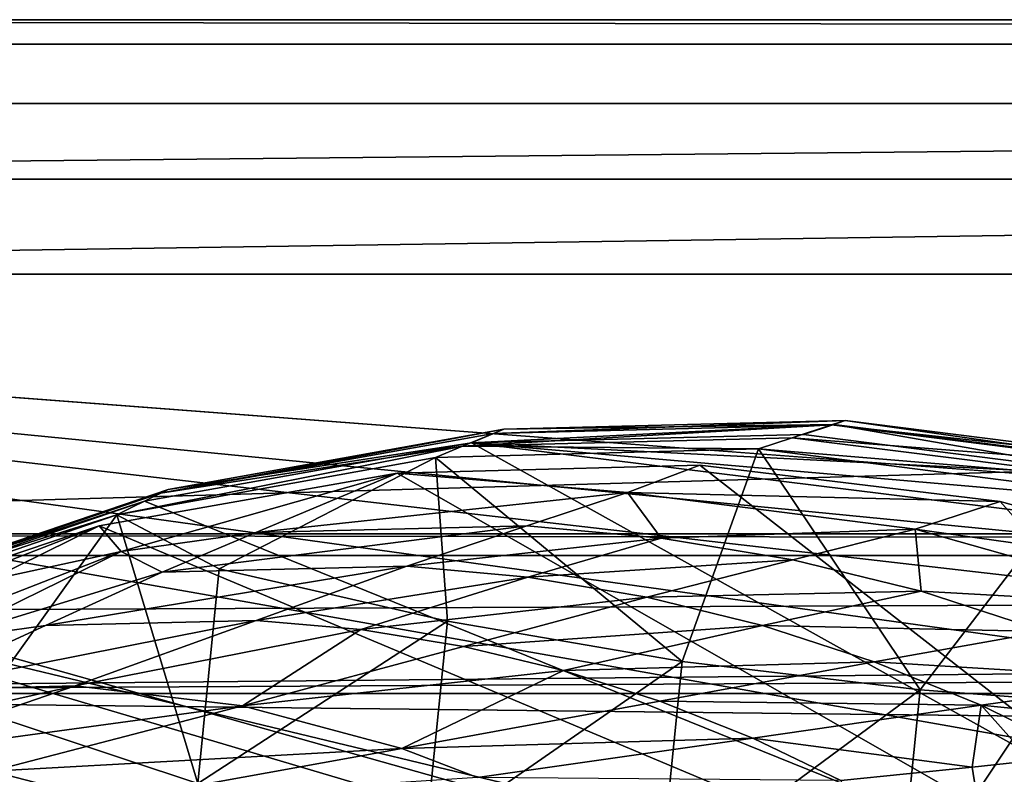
# Model space of a CAD drawing. Header units: metres. Extents: x -1004 to 0, y -808 to 0.
# Tile 28 of 135: x -880 to -819, y -47 to 0. Entities that reach past the tile are written whole.
import ezdxf

# ---------------------------------------------------------------- set-up
doc = ezdxf.new("R2010")
doc.units = ezdxf.units.M

msp = doc.modelspace()

# ---------------------------------------------------------------- linework, layer by layer
at = {"layer": 'top'}
for points in [[(-17.027203, -5.267202, 163.059998), (-987.0271, -5.267202, 163.059998), (-17.027203, -5.267202, 176.059509)], [(-987.0271, -5.267202, 163.059998), (-987.0271, -5.267202, 176.059265), (-17.027203, -5.267202, 176.059509)], [(-17.027203, -5.267202, 176.059509), (-987.0271, -5.267202, 176.059265), (-987.0271, -5.267202, 2050.060059)], [(-987.0271, -5.267202, 2063.060059), (-17.027203, -5.267202, 2063.060059), (-987.0271, -5.267202, 2050.060059)], [(-17.027203, -5.267202, 2063.060059), (-17.027203, -5.267202, 2050.060059), (-987.0271, -5.267202, 2050.060059)], [(-987.0271, -5.267202, 2050.060059), (-17.027203, -5.267202, 2050.060059), (-17.027203, -5.267202, 176.059509)], [(-953.0271, -32.2672, 2063.060059), (-17.027203, -5.267202, 2063.060059), (-987.0271, -5.267202, 2063.060059)], [(-987.0271, -5.267202, 163.059998), (-17.027203, -5.267202, 163.059998), (-953.0271, -32.2672, 163.059998)], [(-953.0271, -32.2672, 2063.060059), (-51.027081, -32.2672, 2063.060059), (-17.027203, -5.267202, 2063.060059)], [(-953.0271, -32.2672, 163.059998), (-17.027203, -5.267202, 163.059998), (-51.027081, -32.2672, 163.059998)], [(-850.759644, -25.963312, 1052.338989), (-828.701904, -25.154947, 939.653503), (-829.555176, -25.423294, 1052.338989)], [(-850.759644, -25.963312, 1052.338989), (-850.091919, -25.701363, 939.653503), (-828.701904, -25.154947, 939.653503)], [(-850.091919, -25.701363, 939.653503), (-829.414124, -25.38866, 851.033203), (-828.701904, -25.154947, 939.653503)], [(-829.555176, -25.423294, 1052.338989), (-828.701904, -25.154947, 939.653503), (-807.713745, -27.798832, 939.653503)], [(-829.414124, -25.38866, 851.033203), (-808.57959, -28.014883, 851.033264), (-828.701904, -25.154947, 939.653503)], [(-828.701904, -25.154947, 939.653503), (-808.57959, -28.014883, 851.033264), (-807.713745, -27.798832, 939.653503)], [(-850.759644, -25.963312, 1052.338989), (-871.638428, -29.704609, 1052.338989), (-850.091919, -25.701363, 939.653503)], [(-871.638428, -29.704609, 1052.338989), (-871.153687, -29.474216, 939.653503), (-850.091919, -25.701363, 939.653503)], [(-871.153687, -29.474216, 939.653503), (-852.135437, -26.541019, 763.503967), (-850.091919, -25.701363, 939.653503)], [(-852.688477, -26.753551, 1154.234619), (-850.759644, -25.963312, 1052.338989), (-829.555176, -25.423294, 1052.338989)], [(-829.555176, -25.423294, 1052.338989), (-832.025269, -26.230534, 1154.234619), (-852.688477, -26.753551, 1154.234619)], [(-852.135437, -26.541019, 763.503967), (-829.414124, -25.38866, 851.033203), (-850.091919, -25.701363, 939.653503)], [(-852.135437, -26.541019, 763.503967), (-831.313843, -26.01631, 763.571472), (-829.414124, -25.38866, 851.033203)], [(-832.025269, -26.230534, 1154.234619), (-829.555176, -25.423294, 1052.338989), (-808.750061, -28.048561, 1052.338989)], [(-831.313843, -26.01631, 763.571472), (-810.890808, -28.611797, 763.55658), (-829.414124, -25.38866, 851.033203)], [(-808.750061, -28.048561, 1052.338989), (-829.555176, -25.423294, 1052.338989), (-807.713745, -27.798832, 939.653503)], [(-829.414124, -25.38866, 851.033203), (-810.890808, -28.611797, 763.55658), (-808.57959, -28.014883, 851.033264)], [(-872.631714, -30.217983, 763.355225), (-852.135437, -26.541019, 763.503967), (-871.153687, -29.474216, 939.653503)], [(-852.135437, -26.541019, 763.503967), (-872.631714, -30.217983, 763.355225), (-773.775024, -70.220131, 762.568176)], [(-871.638428, -29.704609, 1052.338989), (-850.759644, -25.963312, 1052.338989), (-852.688477, -26.753551, 1154.234619)], [(-832.025269, -26.230534, 1154.234619), (-834.138062, -26.929199, 1211.977905), (-852.688477, -26.753551, 1154.234619)], [(-810.890808, -28.611797, 763.55658), (-831.313843, -26.01631, 763.571472), (-852.135437, -26.541019, 763.503967)], [(-773.775024, -70.220131, 762.568176), (-791.515869, -34.050182, 763.464905), (-852.135437, -26.541019, 763.503967)], [(-791.515869, -34.050182, 763.464905), (-801.038635, -30.997364, 763.519836), (-852.135437, -26.541019, 763.503967)], [(-852.135437, -26.541019, 763.503967), (-801.038635, -30.997364, 763.519836), (-810.890808, -28.611797, 763.55658)], [(-834.138062, -26.929199, 1211.977905), (-832.025269, -26.230534, 1154.234619), (-811.752747, -28.795238, 1154.234619)], [(-811.752747, -28.795238, 1154.234619), (-832.025269, -26.230534, 1154.234619), (-808.750061, -28.048561, 1052.338989)], [(-852.688477, -26.753551, 1154.234619), (-854.394897, -27.473255, 1213.773315), (-874.368042, -31.07576, 1218.051392)], [(-874.368042, -31.07576, 1218.051392), (-871.638428, -29.704609, 1052.338989), (-852.688477, -26.753551, 1154.234619)], [(-834.138062, -26.929199, 1211.977905), (-854.394897, -27.473255, 1213.773315), (-852.688477, -26.753551, 1154.234619)], [(-854.394897, -27.473255, 1213.773315), (-834.138062, -26.929199, 1211.977905), (-838.92804, -40.276146, 1213.695068)], [(-834.138062, -26.929199, 1211.977905), (-823.993774, -42.041019, 1213.400513), (-838.92804, -40.276146, 1213.695068)], [(-814.352234, -29.465939, 1212.178589), (-834.138062, -26.929199, 1211.977905), (-811.752747, -28.795238, 1154.234619)], [(-834.138062, -26.929199, 1211.977905), (-814.352234, -29.465939, 1212.178589), (-823.993774, -42.041019, 1213.400513)], [(-854.394897, -27.473255, 1213.773315), (-867.946472, -34.459126, 1216.941772), (-874.368042, -31.07576, 1218.051392)], [(-853.641418, -37.738308, 1214.880249), (-867.946472, -34.459126, 1216.941772), (-854.394897, -27.473255, 1213.773315)], [(-838.92804, -40.276146, 1213.695068), (-853.641418, -37.738308, 1214.880249), (-854.394897, -27.473255, 1213.773315)], [(-837.817932, -27.946949, 1279.622559), (-856.787964, -28.459476, 1279.55957), (-783.276184, -70.478142, 1278.657349)], [(-856.787964, -28.459476, 1279.55957), (-837.817932, -27.946949, 1279.622559), (-842.345947, -29.656265, 1365.944824)], [(-842.345947, -29.656265, 1365.944824), (-837.817932, -27.946949, 1279.622559), (-818.979553, -30.237005, 1279.612305)], [(-783.276184, -70.478142, 1278.657349), (-818.979553, -30.237005, 1279.612305), (-837.817932, -27.946949, 1279.622559)], [(-856.787964, -28.459476, 1279.55957), (-875.474487, -31.764521, 1279.424438), (-783.276184, -70.478142, 1278.657349)], [(-875.474487, -31.764521, 1279.424438), (-856.787964, -28.459476, 1279.55957), (-874.098816, -33.356674, 1453.265259)], [(-856.787964, -28.459476, 1279.55957), (-865.658569, -32.178005, 1453.265259), (-874.098816, -33.356674, 1453.265259)], [(-865.658569, -32.178005, 1453.265259), (-856.787964, -28.459476, 1279.55957), (-842.345947, -29.656265, 1365.944824)], [(-871.638428, -29.704609, 1052.338989), (-891.488586, -36.465908, 1052.338989), (-871.153687, -29.474216, 939.653503)], [(-891.488586, -36.465908, 1052.338989), (-891.179199, -36.29105, 939.653503), (-871.153687, -29.474216, 939.653503)], [(-891.179199, -36.29105, 939.653503), (-872.631714, -30.217983, 763.355225), (-871.153687, -29.474216, 939.653503)], [(-814.352234, -29.465939, 1212.178589), (-816.504517, -42.619095, 1213.596558), (-823.993774, -42.041019, 1213.400513)], [(-892.118896, -36.872192, 763.13147), (-872.631714, -30.217983, 763.355225), (-891.179199, -36.29105, 939.653503)], [(-872.631714, -30.217983, 763.355225), (-892.118896, -36.872192, 763.13147), (-773.775024, -70.220131, 762.568176)], [(-891.488586, -36.465908, 1052.338989), (-871.638428, -29.704609, 1052.338989), (-874.368042, -31.07576, 1218.051392)], [(-842.345947, -29.656265, 1365.944824), (-848.656494, -31.764261, 1453.265259), (-865.658569, -32.178005, 1453.265259)], [(-840.242249, -32.521564, 1453.265259), (-848.656494, -31.764261, 1453.265259), (-842.345947, -29.656265, 1365.944824)], [(-842.345947, -29.656265, 1365.944824), (-818.979553, -30.237005, 1279.612305), (-824.305542, -31.955015, 1365.944824)], [(-824.305542, -31.955015, 1365.944824), (-840.242249, -32.521564, 1453.265259), (-842.345947, -29.656265, 1365.944824)], [(-818.979553, -30.237005, 1279.612305), (-800.684326, -35.277706, 1279.528931), (-824.305542, -31.955015, 1365.944824)], [(-800.684326, -35.277706, 1279.528931), (-818.979553, -30.237005, 1279.612305), (-783.276184, -70.478142, 1278.657349)], [(-893.327576, -37.581829, 1225.420898), (-891.488586, -36.465908, 1052.338989), (-874.368042, -31.07576, 1218.051392)], [(-893.327576, -37.581829, 1225.420898), (-874.368042, -31.07576, 1218.051392), (-883.162476, -43.331318, 1222.616211)], [(-874.368042, -31.07576, 1218.051392), (-869.300842, -47.927101, 1219.801636), (-883.162476, -43.331318, 1222.616211)], [(-867.946472, -34.459126, 1216.941772), (-869.300842, -47.927101, 1219.801636), (-874.368042, -31.07576, 1218.051392)], [(-893.468384, -37.789986, 1279.220337), (-875.474487, -31.764521, 1279.424438), (-898.313904, -40.592365, 1453.265259)], [(-898.313904, -40.592365, 1453.265259), (-875.474487, -31.764521, 1279.424438), (-882.400513, -35.169529, 1453.265259)], [(-783.276184, -70.478142, 1278.657349), (-875.474487, -31.764521, 1279.424438), (-893.468384, -37.789986, 1279.220337)], [(-875.474487, -31.764521, 1279.424438), (-874.098816, -33.356674, 1453.265259), (-882.400513, -35.169529, 1453.265259)], [(-865.658569, -32.178005, 1453.265259), (-848.656494, -31.764261, 1453.265259), (-871.530457, -34.654106, 1540.657227)], [(-871.530457, -34.654106, 1540.657227), (-848.656494, -31.764261, 1453.265259), (-856.1875, -34.288933, 1540.657104)], [(-848.656494, -31.764261, 1453.265259), (-840.242249, -32.521564, 1453.265259), (-856.1875, -34.288933, 1540.657104)], [(-840.242249, -32.521564, 1453.265259), (-824.305542, -31.955015, 1365.944824), (-831.98053, -33.89835, 1453.265259)], [(-831.98053, -33.89835, 1453.265259), (-824.305542, -31.955015, 1365.944824), (-823.936523, -35.864677, 1453.265259)], [(-824.305542, -31.955015, 1365.944824), (-807.197632, -36.793915, 1365.944824), (-823.936523, -35.864677, 1453.265259)], [(-824.305542, -31.955015, 1365.944824), (-800.684326, -35.277706, 1279.528931), (-807.197632, -36.793915, 1365.944824)], [(-948.0271, -33.606949, 2063.060059), (-56.027115, -33.606968, 2063.060059), (-953.0271, -32.2672, 2063.060059)], [(-56.027115, -33.606968, 2063.060059), (-51.027081, -32.2672, 2063.060059), (-953.0271, -32.2672, 2063.060059)], [(-51.027081, -32.2672, 163.059998), (-56.027115, -33.606968, 163.059998), (-953.0271, -32.2672, 163.059998)], [(-56.027115, -33.606968, 163.059998), (-948.0271, -33.606949, 163.059998), (-953.0271, -32.2672, 163.059998)], [(-874.098816, -33.356674, 1453.265259), (-865.658569, -32.178005, 1453.265259), (-871.530457, -34.654106, 1540.657227)], [(-856.1875, -34.288933, 1540.657104), (-840.242249, -32.521564, 1453.265259), (-848.59491, -34.977028, 1540.656982)], [(-848.59491, -34.977028, 1540.656982), (-840.242249, -32.521564, 1453.265259), (-831.98053, -33.89835, 1453.265259)], [(-948.0271, -33.606949, 2063.060059), (-944.366821, -37.2672, 2063.060059), (-56.027115, -33.606968, 2063.060059)], [(-56.027115, -33.606968, 163.059998), (-944.366821, -37.2672, 163.059998), (-948.0271, -33.606949, 163.059998)], [(-944.366821, -37.2672, 2063.060059), (-943.0271, -42.2672, 2063.060059), (-56.027115, -33.606968, 2063.060059)], [(-943.0271, -42.2672, 163.059998), (-944.366821, -37.2672, 163.059998), (-56.027115, -33.606968, 163.059998)], [(-56.027115, -33.606968, 2063.060059), (-943.0271, -42.2672, 2063.060059), (-59.687374, -37.267273, 2063.060059)], [(-59.687374, -37.267273, 163.059998), (-943.0271, -42.2672, 163.059998), (-56.027115, -33.606968, 163.059998)], [(-882.400513, -35.169529, 1453.265259), (-874.098816, -33.356674, 1453.265259), (-891.88385, -40.312008, 1634.25647)], [(-874.098816, -33.356674, 1453.265259), (-885.420227, -38.921398, 1634.25647), (-891.88385, -40.312008, 1634.25647)], [(-871.530457, -34.654106, 1540.657227), (-885.420227, -38.921398, 1634.25647), (-874.098816, -33.356674, 1453.265259)], [(-841.140503, -36.224461, 1540.65686), (-848.59491, -34.977028, 1540.656982), (-831.98053, -33.89835, 1453.265259)], [(-841.140503, -36.224461, 1540.65686), (-831.98053, -33.89835, 1453.265259), (-823.936523, -35.864677, 1453.265259)], [(-878.852112, -38.016354, 1634.25647), (-856.1875, -34.288933, 1540.657104), (-865.623779, -37.69347, 1634.25647)], [(-856.1875, -34.288933, 1540.657104), (-878.852112, -38.016354, 1634.25647), (-871.530457, -34.654106, 1540.657227)], [(-869.300842, -47.927101, 1219.801636), (-867.946472, -34.459126, 1216.941772), (-853.641418, -37.738308, 1214.880249)], [(-865.623779, -37.69347, 1634.25647), (-856.1875, -34.288933, 1540.657104), (-848.59491, -34.977028, 1540.656982)], [(-878.852112, -38.016354, 1634.25647), (-885.420227, -38.921398, 1634.25647), (-871.530457, -34.654106, 1540.657227)], [(-865.623779, -37.69347, 1634.25647), (-848.59491, -34.977028, 1540.656982), (-859.074707, -38.270039, 1634.25647)], [(-859.074707, -38.270039, 1634.25647), (-848.59491, -34.977028, 1540.656982), (-841.140503, -36.224461, 1540.65686)], [(-852.640442, -39.321369, 1634.25647), (-859.074707, -38.270039, 1634.25647), (-841.140503, -36.224461, 1540.65686)], [(-852.640442, -39.321369, 1634.25647), (-841.140503, -36.224461, 1540.65686), (-833.883118, -38.004112, 1540.656616)], [(-841.140503, -36.224461, 1540.65686), (-823.936523, -35.864677, 1453.265259), (-833.883118, -38.004112, 1540.656616)], [(-833.883118, -38.004112, 1540.656616), (-823.936523, -35.864677, 1453.265259), (-816.169067, -38.382133, 1453.265259)], [(-823.936523, -35.864677, 1453.265259), (-807.197632, -36.793915, 1365.944824), (-816.169067, -38.382133, 1453.265259)], [(-773.775024, -70.220131, 762.568176), (-892.118896, -36.872192, 763.13147), (-910.007324, -46.099503, 762.844849)], [(-943.0271, -42.2672, 2063.060059), (-61.027081, -42.267323, 2063.060059), (-59.687374, -37.267273, 2063.060059)], [(-59.687374, -37.267273, 163.059998), (-61.027081, -42.267323, 163.059998), (-943.0271, -42.2672, 163.059998)], [(-783.276184, -70.478142, 1278.657349), (-893.468384, -37.789986, 1279.220337), (-910.375854, -46.403618, 1278.951538)], [(-887.675659, -42.065689, 1731.960449), (-878.852112, -38.016354, 1634.25647), (-865.623779, -37.69347, 1634.25647)], [(-887.675659, -42.065689, 1731.960449), (-865.623779, -37.69347, 1634.25647), (-876.994202, -41.794182, 1731.960449)], [(-885.420227, -38.921398, 1634.25647), (-878.852112, -38.016354, 1634.25647), (-887.675659, -42.065689, 1731.960449)], [(-876.994202, -41.794182, 1731.960449), (-865.623779, -37.69347, 1634.25647), (-859.074707, -38.270039, 1634.25647)], [(-859.074707, -38.270039, 1634.25647), (-866.496887, -43.052418, 1731.960571), (-876.994202, -41.794182, 1731.960449)], [(-869.300842, -47.927101, 1219.801636), (-853.641418, -37.738308, 1214.880249), (-855.019287, -51.440273, 1217.975952)], [(-866.496887, -43.052418, 1731.960571), (-859.074707, -38.270039, 1634.25647), (-852.640442, -39.321369, 1634.25647)], [(-855.019287, -51.440273, 1217.975952), (-853.641418, -37.738308, 1214.880249), (-838.92804, -40.276146, 1213.695068)], [(-846.370361, -40.825253, 1634.25647), (-852.640442, -39.321369, 1634.25647), (-833.883118, -38.004112, 1540.656616)], [(-846.370361, -40.825253, 1634.25647), (-833.883118, -38.004112, 1540.656616), (-826.875916, -40.281223, 1540.656372)], [(-826.875916, -40.281223, 1540.656372), (-833.883118, -38.004112, 1540.656616), (-816.169067, -38.382133, 1453.265259)], [(-816.169067, -38.382133, 1453.265259), (-808.729126, -41.405384, 1453.265259), (-826.875916, -40.281223, 1540.656372)], [(-846.370361, -40.825253, 1634.25647), (-866.496887, -43.052418, 1731.960571), (-852.640442, -39.321369, 1634.25647)], [(-840.319458, -54.112633, 1216.92627), (-855.019287, -51.440273, 1217.975952), (-838.92804, -40.276146, 1213.695068)], [(-840.309082, -42.753147, 1634.25647), (-846.370361, -40.825253, 1634.25647), (-826.875916, -40.281223, 1540.656372)], [(-838.92804, -40.276146, 1213.695068), (-823.993774, -42.041019, 1213.400513), (-840.319458, -54.112633, 1216.92627)], [(-820.164917, -43.014778, 1540.656128), (-840.309082, -42.753147, 1634.25647), (-826.875916, -40.281223, 1540.656372)], [(-808.729126, -41.405384, 1453.265259), (-820.164917, -43.014778, 1540.656128), (-826.875916, -40.281223, 1540.656372)], [(-856.495056, -45.732166, 1731.960693), (-866.496887, -43.052418, 1731.960571), (-846.370361, -40.825253, 1634.25647)], [(-840.309082, -42.753147, 1634.25647), (-856.495056, -45.732166, 1731.960693), (-846.370361, -40.825253, 1634.25647)], [(-897.744507, -46.450539, 1829.659912), (-887.675659, -42.065689, 1731.960449), (-876.994202, -41.794182, 1731.960449)], [(-876.994202, -41.794182, 1731.960449), (-889.929565, -46.253555, 1829.659912), (-897.744507, -46.450539, 1829.659912)], [(-866.496887, -43.052418, 1731.960571), (-889.929565, -46.253555, 1829.659912), (-876.994202, -41.794182, 1731.960449)], [(-808.729126, -41.405384, 1453.265259), (-801.659546, -44.883778, 1453.265381), (-820.164917, -43.014778, 1540.656128)], [(-943.0271, -42.2672, 2063.060059), (-943.0271, -52.26717, 2063.060059), (-61.027081, -42.267323, 2063.060059)], [(-61.027081, -42.267323, 163.059998), (-61.026958, -52.26717, 163.059998), (-943.0271, -42.2672, 163.059998)], [(-943.0271, -42.2672, 163.059998), (-61.026958, -52.26717, 163.059998), (-943.0271, -52.26717, 163.059998)], [(-943.0271, -52.26717, 2063.060059), (-61.026958, -52.26717, 2063.060059), (-61.027081, -42.267323, 2063.060059)], [(-823.993774, -42.041019, 1213.400513), (-825.38855, -55.910946, 1216.665405), (-840.319458, -54.112633, 1216.92627)], [(-823.993774, -42.041019, 1213.400513), (-816.504517, -42.619095, 1213.596558), (-825.38855, -55.910946, 1216.665405)], [(-889.929565, -46.253555, 1829.659912), (-866.496887, -43.052418, 1731.960571), (-882.240662, -47.141766, 1829.660034)], [(-882.240662, -47.141766, 1829.660034), (-866.496887, -43.052418, 1731.960571), (-856.495056, -45.732166, 1731.960693)], [(-834.495544, -45.071281, 1634.25647), (-856.495056, -45.732166, 1731.960693), (-840.309082, -42.753147, 1634.25647)], [(-820.164917, -43.014778, 1540.656128), (-834.495544, -45.071281, 1634.25647), (-840.309082, -42.753147, 1634.25647)], [(-820.739441, -46.887756, 1585.267822), (-834.495544, -45.071281, 1634.25647), (-820.164917, -43.014778, 1540.656128)], [(-816.504517, -42.619095, 1213.596558), (-817.897095, -56.466766, 1216.838989), (-825.38855, -55.910946, 1216.665405)], [(-817.058655, -46.503716, 1562.070557), (-820.739441, -46.887756, 1585.267822), (-820.164917, -43.014778, 1540.656128)], [(-801.659546, -44.883778, 1453.265381), (-813.788696, -46.158955, 1540.655762), (-820.164917, -43.014778, 1540.656128)], [(-820.164917, -43.014778, 1540.656128), (-813.788696, -46.158955, 1540.655762), (-817.058655, -46.503716, 1562.070557)], [(-869.300842, -47.927101, 1219.801636), (-884.440125, -56.036221, 1226.682251), (-883.162476, -43.331318, 1222.616211)], [(-834.495544, -45.071281, 1634.25647), (-851.763123, -47.550056, 1731.960815), (-856.495056, -45.732166, 1731.960693)], [(-828.962646, -47.741829, 1634.25647), (-851.763123, -47.550056, 1731.960815), (-834.495544, -45.071281, 1634.25647)], [(-820.739441, -46.887756, 1585.267822), (-828.962646, -47.741829, 1634.25647), (-834.495544, -45.071281, 1634.25647)], [(-910.007324, -46.099503, 762.844849), (-925.867615, -57.367516, 762.510254), (-773.775024, -70.220131, 762.568176)], [(-856.495056, -45.732166, 1731.960693), (-874.8927, -49.043041, 1829.660156), (-882.240662, -47.141766, 1829.660034)], [(-851.763123, -47.550056, 1731.960815), (-874.8927, -49.043041, 1829.660156), (-856.495056, -45.732166, 1731.960693)], [(-925.867615, -57.367516, 1278.625366), (-783.276184, -70.478142, 1278.657349), (-910.375854, -46.403618, 1278.951538)], [(-828.962646, -47.741829, 1634.25647), (-820.739441, -46.887756, 1585.267822), (-816.966187, -70.618088, 1561.437134)], [(-816.966187, -70.618088, 1561.437134), (-820.739441, -46.887756, 1585.267822), (-817.058655, -46.503716, 1562.070557)], [(-874.8927, -49.043041, 1829.660156), (-899.89917, -51.569859, 1927.359619), (-882.240662, -47.141766, 1829.660034)]]:
    msp.add_3dface(points, dxfattribs=at)
at = {"layer": 'top0123411'}
for points in [[(-1002.510071, -1.527202, 175), (-1.527202, -1.527202, 175), (-1004.037292, 0)], [(-1.527202, -1.527202, 175), (0, 0), (-1004.037292, 0)], [(0, 0), (-994.037292, -10), (-1004.037292, 0)], [(-10, -10), (-994.037292, -10), (0, 0)], [(-1002.510071, -1.527202, 175), (-982.615723, -15.961353, 175), (-1.527202, -1.527202, 175)], [(-982.615723, -15.961353, 175), (-21.421595, -15.961353, 175), (-1.527202, -1.527202, 175)], [(-994.037292, -10, 90), (-994.037292, -10), (-10, -10, 90)], [(-994.037292, -10), (-10, -10), (-10, -10, 90)], [(-994.037292, -794.032166, 90), (-994.037292, -10, 90), (-787.024658, -763.271118, 90)], [(-787.024658, -763.271118, 90), (-994.037292, -10, 90), (-533.424561, -638.481384, 90)], [(-994.037292, -10, 90), (-526.238708, -632.856445, 90), (-533.424561, -638.481384, 90)], [(-10, -10, 90), (-502.018646, -625.846375, 90), (-994.037292, -10, 90)], [(-502.018646, -625.846375, 90), (-510.034576, -626.560547, 90), (-994.037292, -10, 90)], [(-994.037292, -10, 90), (-510.034576, -626.560547, 90), (-518.256042, -628.853394, 90)], [(-518.256042, -628.853394, 90), (-526.238708, -632.856445, 90), (-994.037292, -10, 90)], [(-665.157715, -52.554413, 163.059708), (-610.580078, -52.505119, 163.059708), (-982.615723, -15.961353, 163.059708)], [(-610.580078, -52.505119, 163.059708), (-502.018616, -52.467403, 163.059708), (-982.615723, -15.961353, 163.059708)], [(-982.615723, -15.961353, 163.059708), (-502.018616, -52.467403, 163.059708), (-21.421595, -15.961353, 163.059708)], [(-884.233154, -53.035744, 163.059708), (-829.538391, -52.861641, 163.059708), (-982.615723, -15.961353, 163.059708)], [(-982.615723, -15.961353, 163.059708), (-829.538391, -52.861641, 163.059708), (-774.585693, -52.727356, 163.059708)], [(-774.585693, -52.727356, 163.059708), (-718.555603, -52.625156, 163.059708), (-982.615723, -15.961353, 163.059708)], [(-718.555603, -52.625156, 163.059708), (-665.157715, -52.554413, 163.059708), (-982.615723, -15.961353, 163.059708)], [(-982.615723, -15.961353, 163.059708), (-21.421595, -15.961353, 163.059708), (-982.615723, -15.961353, 175)], [(-21.421595, -15.961353, 163.059708), (-21.421595, -15.961353, 175), (-982.615723, -15.961353, 175)]]:
    msp.add_3dface(points, dxfattribs=at)

doc.saveas('drawing.dxf')
